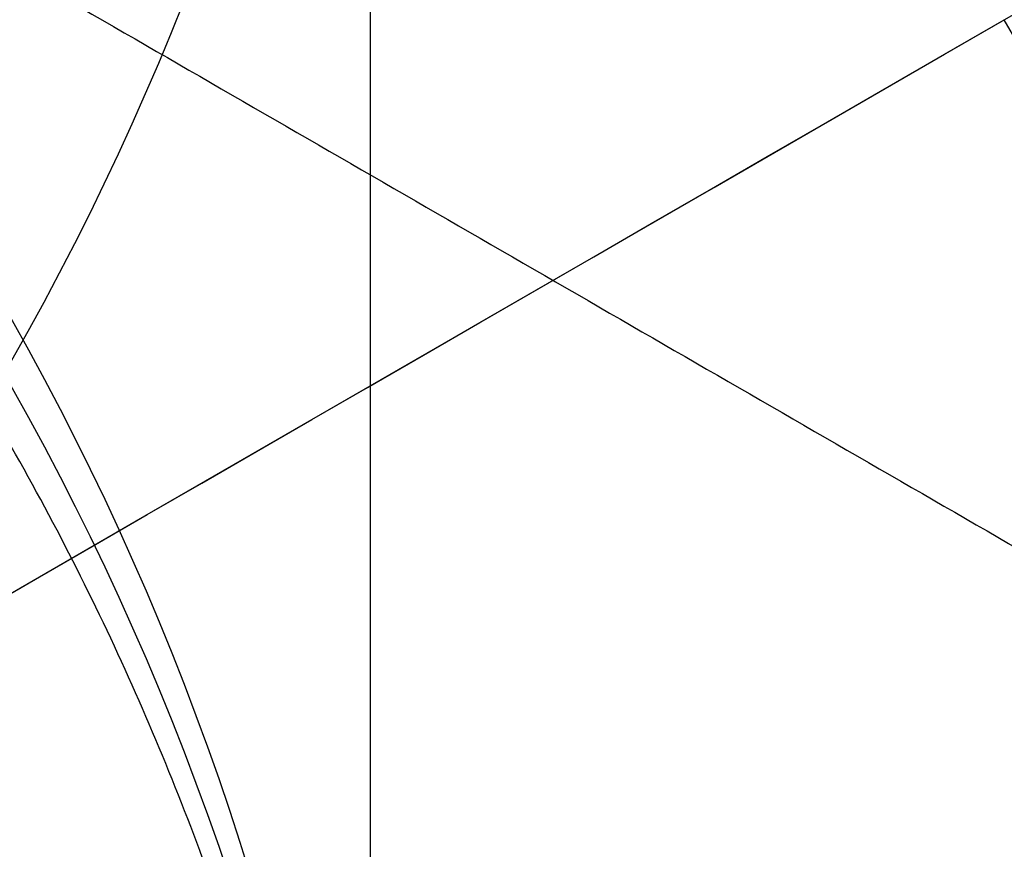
# Model space of a CAD drawing. Header units: millimetres. Extents: x -273 to 273, y -262 to 262.
# Tile 154 of 256: x 0.9615 to 1.0696, y 0.5265 to 0.6175. Entities that reach past the tile are written whole.
import ezdxf

# ---------------------------------------------------------------- set-up
doc = ezdxf.new("R2010")
doc.units = ezdxf.units.MM
doc.header["$MEASUREMENT"] = 0
doc.layers.add('Default', color=7, linetype='Continuous', true_color=0x000000)

# ---------------------------------------------------------------- blocks, each defined once
blk = doc.blocks.new('Block 01')
at = {"layer": 'Default', "color": 9, "true_color": 0xbfbfbf, "extrusion": (0.8660254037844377, 0.5000000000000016, -5.279685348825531e-16)}
blk.add_arc((-78.44800649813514, 794.3495265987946, 0.9999999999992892), 80.70000000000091, 206.9628232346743, 345.6440204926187, dxfattribs=at)
at = {"layer": 'Default', "color": 9, "true_color": 0xbfbfbf, "extrusion": (0.8660254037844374, 0.500000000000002, 0)}
blk.add_arc((-78.44800649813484, 794.3495265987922, 0.9999999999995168), 80.70000000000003, 327.7092750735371, 345.6440204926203, dxfattribs=at)
at = {"layer": 'Default', "color": 9, "true_color": 0xbfbfbf, "extrusion": (0.8660251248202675, 0.5000004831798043, 4.920157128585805e-08)}
blk.add_arc((-78.44795629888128, 794.3495472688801, 0.699953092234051), 81.00005451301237, 206.4972365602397, 343.5820834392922, dxfattribs=at)
at = {"layer": 'Default', "color": 9, "true_color": 0xbfbfbf, "extrusion": (0.8660254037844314, 0.5000000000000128, 0)}
blk.add_arc((-78.44800649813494, 794.3495265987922, -0.2865147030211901), 80.99999999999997, 204.7187670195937, 344.3612688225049, dxfattribs=at)
at = {"layer": 'Default', "color": 9, "true_color": 0xbfbfbf, "extrusion": (0.8660254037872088, 0.4999999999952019, 1.495327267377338e-12)}
blk.add_arc((-78.44800649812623, 794.3495265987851, -0.6999999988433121), 80.99999999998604, 205.9708691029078, 344.9246180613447, dxfattribs=at)
at = {"layer": 'Default', "color": 9, "true_color": 0xbfbfbf, "extrusion": (0.8660257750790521, 0.4999993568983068, -8.259251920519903e-08)}
blk.add_arc((-78.44796545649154, 794.3495442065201, -0.9999507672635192), 80.70004528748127, 206.5528344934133, 346.1401302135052, dxfattribs=at)
at = {"layer": 'Default', "color": 9, "true_color": 0xbfbfbf}
for points, knots in [([(0.9999999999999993, 0.9625595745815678, 779.189699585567), (0.9999999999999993, 1.280998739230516, 768.9222849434), (0.9999999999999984, 1.608226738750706, 758.6551502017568), (0.9999999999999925, 2.16290841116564, 741.7134129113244), (0.9999999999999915, 2.385163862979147, 735.0386403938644), (0.9999999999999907, 2.680020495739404, 726.3185048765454), (0.9999999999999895, 2.749496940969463, 724.2730361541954), (0.9999999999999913, 2.950221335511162, 718.3886082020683), (0.9999999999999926, 3.082223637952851, 714.5496747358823), (0.9999999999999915, 3.277304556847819, 708.9117359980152), (0.9999999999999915, 3.339734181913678, 707.1127082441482), (0.9999999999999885, 3.555340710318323, 700.9136911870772), (0.9999999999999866, 3.70928984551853, 696.5137288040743), (0.9999999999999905, 3.950457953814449, 689.6254209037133), (0.9999999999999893, 4.037597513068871, 687.1370725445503), (0.9999999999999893, 4.243346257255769, 681.2464907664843), (0.9999999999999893, 4.361796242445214, 677.8442516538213), (0.9999999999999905, 4.515059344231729, 673.3905213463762), (0.9999999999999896, 4.551104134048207, 672.3390726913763), (0.9999999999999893, 4.654748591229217, 669.3007794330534), (0.9999999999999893, 4.721901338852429, 667.3139195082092), (0.9999999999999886, 4.819302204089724, 664.3890582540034), (0.9999999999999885, 4.850315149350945, 663.4510824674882), (0.9999999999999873, 4.939106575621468, 660.7418510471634), (0.9999999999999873, 4.996199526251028, 658.9705727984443), (0.9999999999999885, 5.078196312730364, 656.3635239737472), (0.9999999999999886, 5.104171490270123, 655.5277872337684), (0.9999999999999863, 5.178117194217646, 653.1145003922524), (0.9999999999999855, 5.225159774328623, 651.5369216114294), (0.9999999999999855, 5.29177571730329, 649.2151569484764), (0.9999999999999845, 5.312728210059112, 648.4710108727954), (0.9999999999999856, 5.371892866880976, 646.3223061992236), (0.9999999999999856, 5.408934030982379, 644.9177149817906), (0.9999999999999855, 5.460257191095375, 642.8504632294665), (0.9999999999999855, 5.476222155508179, 642.1878448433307), (0.9999999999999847, 5.520726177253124, 640.2741157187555), (0.9999999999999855, 5.547853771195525, 639.0229716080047), (0.9999999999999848, 5.58403775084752, 637.1812211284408), (0.9999999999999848, 5.595070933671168, 636.5906540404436), (0.9999999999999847, 5.633113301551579, 634.4275768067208), (0.9999999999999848, 5.656253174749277, 632.854995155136), (0.9999999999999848, 5.683104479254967, 630.3453829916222), (0.9999999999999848, 5.690876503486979, 629.4083981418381), (0.9999999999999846, 5.704959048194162, 626.7757251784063), (0.9999999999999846, 5.705103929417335, 625.0799908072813), (0.9999999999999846, 5.686627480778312, 622.6148386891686), (0.9999999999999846, 5.678186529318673, 621.8453577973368), (0.9999999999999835, 5.64545024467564, 619.6685621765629), (0.9999999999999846, 5.613843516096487, 618.2613429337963), (0.9999999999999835, 5.547641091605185, 616.2076259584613), (0.9999999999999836, 5.523868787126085, 615.5607945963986), (0.9999999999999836, 5.446622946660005, 613.7124725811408), (0.9999999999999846, 5.385124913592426, 612.5113068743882), (0.9999999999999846, 5.275243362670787, 610.7489796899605), (0.9999999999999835, 5.237283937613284, 610.1871802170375), (0.9999999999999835, 5.118499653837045, 608.5617062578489), (0.9999999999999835, 5.029625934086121, 607.4986175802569), (0.9999999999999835, 4.881019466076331, 605.9291952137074), (0.9999999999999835, 4.83032082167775, 605.4220101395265), (0.9999999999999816, 4.673910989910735, 603.9353326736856), (0.9999999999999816, 4.560934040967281, 602.956608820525), (0.9999999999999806, 4.379236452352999, 601.5028346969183), (0.9999999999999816, 4.317553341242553, 601.0269018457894), (0.9999999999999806, 4.12857482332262, 599.6160337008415), (0.9999999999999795, 3.995433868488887, 598.6818870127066), (0.9999999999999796, 3.786684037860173, 597.287361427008), (0.9999999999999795, 3.716032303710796, 596.826235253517), (0.9999999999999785, 3.50066539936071, 595.4488499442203), (0.9999999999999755, 3.351765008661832, 594.5332490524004), (0.9999999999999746, 3.122282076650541, 593.1623081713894), (0.9999999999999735, 3.044892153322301, 592.7064300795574), (0.9999999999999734, 2.732205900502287, 590.8863798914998), (0.9999999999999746, 2.48970919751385, 589.5234549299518), (0.9999999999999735, 2.078471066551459, 587.25494673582), (0.9999999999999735, 1.91220008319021, 586.3489072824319), (0.9999999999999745, 1.410808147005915, 583.632654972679), (0.9999999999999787, 1.072868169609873, 581.822963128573), (0.9999999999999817, 0.5711502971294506, 579.1065381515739), (0.9999999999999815, 0.4046971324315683, 578.2002993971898), (0.9999999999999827, -0.09076097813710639, 575.4739079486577), (0.9999999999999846, -0.4145497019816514, 573.6527914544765), (0.9999999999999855, -0.8824460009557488, 570.9120456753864), (0.9999999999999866, -1.035911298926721, 569.9940308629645), (0.9999999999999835, -1.488219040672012, 567.219143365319), (0.9999999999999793, -1.775493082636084, 565.3603697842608), (0.9999999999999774, -2.18030329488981, 562.5551785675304), (0.9999999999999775, -2.311710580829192, 561.6107802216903), (0.9999999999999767, -2.6956154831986, 558.739862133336), (0.9999999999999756, -2.932182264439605, 556.8112103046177), (0.9999999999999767, -3.257130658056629, 553.8923683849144), (0.9999999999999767, -3.36147088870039, 552.9039599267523), (0.9999999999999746, -3.663546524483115, 549.8806416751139), (0.9999999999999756, -3.843391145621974, 547.8439591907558), (0.9999999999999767, -4.083989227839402, 544.7530731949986), (0.9999999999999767, -4.160288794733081, 543.7000679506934), (0.9999999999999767, -4.379039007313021, 540.4594946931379), (0.9999999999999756, -4.504346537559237, 538.2707934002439), (0.9999999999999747, -4.668144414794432, 534.9404097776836), (0.9999999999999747, -4.719466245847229, 533.7993364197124), (0.9999999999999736, -4.865625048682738, 530.2683522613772), (0.9999999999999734, -4.946798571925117, 527.8778965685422), (0.9999999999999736, -5.053184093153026, 524.2318923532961), (0.9999999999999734, -5.086627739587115, 522.9765634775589), (0.9999999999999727, -5.166318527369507, 519.7554249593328), (0.9999999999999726, -5.209125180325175, 517.7895314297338), (0.9999999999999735, -5.261845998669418, 515.1450833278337), (0.9999999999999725, -5.274934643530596, 514.4665890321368), (0.9999999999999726, -5.313790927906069, 512.3949672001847), (0.9999999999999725, -5.338397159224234, 511.0018180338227), (0.9999999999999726, -5.374120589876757, 508.8936473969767), (0.9999999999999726, -5.385971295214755, 508.1786381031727), (0.9999999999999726, -5.421515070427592, 505.9960504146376), (0.9999999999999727, -5.44455021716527, 504.5284613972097), (0.9999999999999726, -5.478716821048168, 502.3080902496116), (0.9999999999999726, -5.490179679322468, 501.5553131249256), (0.9999999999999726, -5.524920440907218, 499.2587152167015), (0.9999999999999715, -5.547960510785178, 497.7148908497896), (0.9999999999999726, -5.582803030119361, 495.3799789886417), (0.9999999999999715, -5.594605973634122, 494.5888914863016), (0.9999999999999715, -5.630680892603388, 492.1773672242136), (0.9999999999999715, -5.655055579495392, 490.5569319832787), (0.9999999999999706, -5.692442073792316, 488.1072702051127), (0.9999999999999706, -5.705190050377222, 487.2780396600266), (0.9999999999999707, -5.74436228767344, 484.7528019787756), (0.9999999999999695, -5.771155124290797, 483.0568005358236), (0.9999999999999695, -5.812589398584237, 480.4943105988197), (0.9999999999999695, -5.826764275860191, 479.6278145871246), (0.9999999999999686, -5.870422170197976, 476.9922073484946), (0.9999999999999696, -5.900470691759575, 475.2231054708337), (0.9999999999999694, -5.94709219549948, 472.5518411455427), (0.9999999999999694, -5.963052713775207, 471.6496680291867), (0.9999999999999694, -6.012209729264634, 468.9091680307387), (0.9999999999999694, -6.046105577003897, 467.0708536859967), (0.9999999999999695, -6.098688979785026, 464.2970022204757), (0.9999999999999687, -6.116670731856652, 463.3614517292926), (0.9999999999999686, -6.171965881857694, 460.5236705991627), (0.9999999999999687, -6.210054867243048, 458.6214550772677), (0.9999999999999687, -6.269009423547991, 455.7533387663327), (0.9999999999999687, -6.289124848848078, 454.7874225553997), (0.9999999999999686, -6.350823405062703, 451.8621084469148), (0.9999999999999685, -6.393205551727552, 449.9027274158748), (0.9999999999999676, -6.458574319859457, 446.9508051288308), (0.9999999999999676, -6.480812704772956, 445.9582472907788), (0.9999999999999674, -6.548807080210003, 442.9572863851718), (0.9999999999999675, -6.595336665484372, 440.9489008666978), (0.9999999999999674, -6.666795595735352, 437.9257695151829), (0.9999999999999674, -6.691023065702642, 436.9110070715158), (0.9999999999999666, -6.764833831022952, 433.8484250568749), (0.9999999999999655, -6.815119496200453, 431.8006224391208), (0.9999999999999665, -6.891976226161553, 428.7210187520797), (0.9999999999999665, -6.917935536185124, 427.689202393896), (0.9999999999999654, -7.023149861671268, 423.5381438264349), (0.9999999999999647, -7.103971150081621, 420.4189414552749), (0.9999999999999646, -7.241138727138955, 415.2075659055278), (0.9999999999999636, -7.296784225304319, 413.1153741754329), (0.9999999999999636, -7.437003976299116, 407.8807120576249), (0.9999999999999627, -7.522078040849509, 404.7382550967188), (0.9999999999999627, -7.635937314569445, 400.5500160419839), (0.9999999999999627, -7.664407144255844, 399.5042253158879), (0.9999999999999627, -7.749700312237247, 396.3732967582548), (0.9999999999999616, -7.806582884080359, 394.2881605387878), (0.9999999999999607, -7.891672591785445, 391.1648765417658), (0.9999999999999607, -7.919936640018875, 390.1267303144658), (0.9999999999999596, -8.004297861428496, 387.0239288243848), (0.9999999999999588, -8.060283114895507, 384.9592705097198), (0.9999999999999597, -8.14361918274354, 381.8691233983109), (0.9999999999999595, -8.171199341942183, 380.8436407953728), (0.9999999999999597, -8.253224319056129, 377.7832600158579), (0.9999999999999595, -8.307391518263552, 375.7483543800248), (0.9999999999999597, -8.387610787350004, 372.7048750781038), (0.9999999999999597, -8.414063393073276, 371.6963119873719), (0.9999999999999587, -8.492453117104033, 368.6903561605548), (0.9999999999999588, -8.54395021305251, 366.6929519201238), (0.9999999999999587, -8.619791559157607, 363.7073823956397), (0.9999999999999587, -8.644707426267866, 362.7192316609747), (0.9999999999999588, -8.718267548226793, 359.7774156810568), (0.9999999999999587, -8.766311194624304, 357.8237353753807), (0.9999999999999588, -8.836616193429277, 354.9050284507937), (0.9999999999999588, -8.859620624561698, 353.9400197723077), (0.9999999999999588, -8.927260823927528, 351.0697687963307), (0.9999999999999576, -8.971136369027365, 349.1645085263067), (0.9999999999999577, -9.034850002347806, 346.3193275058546), (0.9999999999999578, -9.055602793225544, 345.3794272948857), (0.9999999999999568, -9.116336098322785, 342.5858762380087), (0.9999999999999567, -9.155397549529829, 340.7322053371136), (0.9999999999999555, -9.21156898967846, 337.9649235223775), (0.9999999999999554, -9.229764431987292, 337.0513347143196), (0.9999999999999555, -9.282706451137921, 334.3373276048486), (0.9999999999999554, -9.31637641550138, 332.5368882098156), (0.9999999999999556, -9.364159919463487, 329.8495882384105), (0.9999999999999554, -9.379526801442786, 328.9627500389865), (0.9999999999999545, -9.423894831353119, 326.3288391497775), (0.9999999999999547, -9.451664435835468, 324.5817456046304), (0.9999999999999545, -9.490320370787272, 321.9742184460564), (0.9999999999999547, -9.502621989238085, 321.1138059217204), (0.9999999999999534, -9.53931983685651, 318.4428241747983), (0.9999999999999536, -9.562072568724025, 316.6322322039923), (0.9999999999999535, -9.59311716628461, 313.8735154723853), (0.9999999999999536, -9.60313404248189, 312.9254102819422), (0.9999999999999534, -9.630812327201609, 310.1118496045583), (0.9999999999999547, -9.646493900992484, 308.2463744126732), (0.9999999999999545, -9.665478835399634, 305.4627481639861), (0.9999999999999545, -9.671023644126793, 304.5446125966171), (0.9999999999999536, -9.689922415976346, 300.9248933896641), (0.9999999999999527, -9.697519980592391, 298.223278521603), (0.9999999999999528, -9.697964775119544, 293.7590302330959), (0.9999999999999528, -9.695019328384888, 291.9963982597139), (0.9999999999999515, -9.679547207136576, 287.6344381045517), (0.9999999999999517, -9.663126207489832, 285.0351232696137), (0.9999999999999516, -9.631127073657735, 281.5788330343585), (0.9999999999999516, -9.62236325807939, 280.7217952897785), (0.9999999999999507, -9.593669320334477, 278.1613667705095), (0.9999999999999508, -9.571257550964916, 276.4580037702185), (0.9999999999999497, -9.532633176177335, 273.9073598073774), (0.9999999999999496, -9.518965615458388, 273.0600403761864), (0.9999999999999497, -9.461142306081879, 269.6828585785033), (0.9999999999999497, -9.410324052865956, 267.1531103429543), (0.9999999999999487, -9.274660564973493, 261.2689274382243), (0.9999999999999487, -9.184113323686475, 257.9146251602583), (0.9999999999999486, -9.080691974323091, 254.5607204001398)], [-52.550842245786, -52.550842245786, -52.550842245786, -52.550842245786, -49.46913893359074, -49.46913893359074, -47.4655976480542, -47.4655976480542, -46.85160315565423, -46.85160315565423, -45.69924249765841, -45.69924249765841, -45.15920929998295, -45.15920929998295, -43.83841285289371, -43.83841285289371, -43.09145074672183, -43.09145074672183, -42.07016064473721, -42.07016064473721, -41.75454075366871, -41.75454075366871, -41.15814246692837, -41.15814246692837, -40.87659596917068, -40.87659596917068, -40.34493663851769, -40.34493663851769, -40.0940945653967, -40.0940945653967, -39.62061078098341, -39.62061078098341, -39.39727851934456, -39.39727851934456, -38.97575503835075, -38.97575503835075, -38.7769118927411, -38.7769118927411, -38.40148105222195, -38.40148105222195, -38.22428011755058, -38.22428011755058, -37.75245740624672, -37.75245740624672, -37.47135337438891, -37.47135337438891, -36.96264374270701, -36.96264374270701, -36.73178726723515, -36.73178726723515, -36.30953076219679, -36.30953076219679, -36.11535254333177, -36.11535254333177, -35.75454985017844, -35.75454985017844, -35.58562806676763, -35.58562806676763, -35.26560732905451, -35.26560732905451, -35.11269552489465, -35.11269552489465, -34.81714271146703, -34.81714271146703, -34.67317006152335, -34.67317006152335, -34.3901024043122, -34.3901024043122, -34.25015097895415, -34.25015097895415, -33.97186621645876, -33.97186621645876, -33.83314642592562, -33.83314642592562, -33.41785203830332, -33.41785203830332, -33.14150159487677, -33.14150159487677, -32.58920977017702, -32.58920977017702, -32.31279060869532, -32.31279060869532, -31.75789578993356, -31.75789578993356, -31.47867158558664, -31.47867158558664, -30.91444265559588, -30.91444265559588, -30.62839736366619, -30.62839736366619, -30.04550089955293, -30.04550089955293, -29.74733536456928, -29.74733536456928, -29.13398988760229, -29.13398988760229, -28.81726423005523, -28.81726423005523, -28.15960618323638, -28.15960618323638, -27.81694073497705, -27.81694073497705, -27.09940437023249, -27.09940437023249, -26.72267315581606, -26.72267315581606, -26.1327670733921, -26.1327670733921, -25.92918096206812, -25.92918096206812, -25.51117119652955, -25.51117119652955, -25.29663895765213, -25.29663895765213, -24.85630806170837, -24.85630806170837, -24.63044874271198, -24.63044874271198, -24.16724985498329, -24.16724985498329, -23.9298971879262, -23.9298971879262, -23.44371162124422, -23.44371162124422, -23.1949130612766, -23.1949130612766, -22.68604916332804, -22.68604916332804, -22.42606558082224, -22.42606558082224, -21.89525851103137, -21.89525851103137, -21.62456422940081, -21.62456422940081, -21.07297624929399, -21.07297624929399, -20.7922592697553, -20.7922592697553, -20.22148029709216, -20.22148029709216, -19.93164261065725, -19.93164261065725, -19.3436908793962, -19.3436908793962, -19.04584880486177, -19.04584880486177, -18.44317153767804, -18.44317153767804, -18.13865605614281, -18.13865605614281, -17.52413012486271, -17.52413012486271, -17.21448726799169, -17.21448726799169, -16.2784125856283, -16.2784125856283, -15.6505331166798, -15.6505331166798, -14.70745062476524, -14.70745062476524, -14.39359716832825, -14.39359716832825, -13.76782357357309, -13.76782357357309, -13.45626429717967, -13.45626429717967, -12.83663912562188, -12.83663912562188, -12.52888309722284, -12.52888309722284, -11.91819516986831, -11.91819516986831, -11.61552218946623, -11.61552218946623, -11.01610182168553, -11.01610182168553, -10.71956238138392, -10.71956238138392, -10.13328115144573, -10.13328115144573, -9.843696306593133, -9.843696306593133, -9.27196677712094, -9.27196677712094, -8.989928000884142, -8.989928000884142, -8.433703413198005, -8.433703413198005, -8.159572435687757, -8.159572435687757, -7.619346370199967, -7.619346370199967, -7.353254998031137, -7.353254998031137, -6.829060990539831, -6.829060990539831, -6.570910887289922, -6.570910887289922, -6.027690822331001, -6.027690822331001, -5.743243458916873, -5.743243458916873, -5.18358175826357, -5.18358175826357, -4.908136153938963, -4.908136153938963, -4.097651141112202, -4.097651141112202, -3.568861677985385, -3.568861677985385, -2.789054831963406, -2.789054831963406, -2.531930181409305, -2.531930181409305, -2.020878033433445, -2.020878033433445, -1.766649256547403, -1.766649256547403, -1.007574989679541, -1.007574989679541, -0.000925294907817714, -0.000925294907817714, -0.000925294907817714, -0.000925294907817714]), ([(0.9999999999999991, -0.2052013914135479, 771.7291281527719), (0.9999999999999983, 0.03975907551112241, 763.9344681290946), (0.9999999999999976, 0.2898410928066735, 756.1399690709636), (0.9999999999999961, 0.7635466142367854, 741.6708128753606), (0.9999999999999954, 0.9858062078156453, 734.9961111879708), (0.9999999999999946, 1.280655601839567, 726.2760610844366), (0.9999999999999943, 1.350131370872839, 724.2306072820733), (0.9999999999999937, 1.550852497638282, 718.3462274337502), (0.9999999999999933, 1.682852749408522, 714.5073271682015), (0.9999999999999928, 1.877930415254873, 708.8694455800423), (0.9999999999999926, 1.940358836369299, 707.070441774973), (0.9999999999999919, 2.1559601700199, 700.871538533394), (0.9999999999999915, 2.309905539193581, 696.4716660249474), (0.9999999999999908, 2.551066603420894, 689.5835586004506), (0.9999999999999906, 2.638202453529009, 687.0953208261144), (0.9999999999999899, 2.843937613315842, 681.2051568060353), (0.9999999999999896, 2.962378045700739, 677.8032248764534), (0.9999999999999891, 3.115628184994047, 673.3499515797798), (0.999999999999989, 3.151668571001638, 672.2986527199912), (0.9999999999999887, 3.255297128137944, 669.2608965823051), (0.9999999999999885, 3.32243878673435, 667.2744239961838), (0.9999999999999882, 3.419822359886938, 664.3501933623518), (0.9999999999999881, 3.450828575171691, 663.4124608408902), (0.9999999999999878, 3.539596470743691, 660.704074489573), (0.9999999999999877, 3.596673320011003, 658.9333980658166), (0.9999999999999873, 3.678645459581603, 656.3273161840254), (0.9999999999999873, 3.704611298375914, 655.4919445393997), (0.999999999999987, 3.778525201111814, 653.0798993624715), (0.9999999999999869, 3.825546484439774, 651.503197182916), (0.9999999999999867, 3.892130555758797, 649.1828278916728), (0.9999999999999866, 3.913071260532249, 648.4392005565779), (0.9999999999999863, 3.972196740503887, 646.2922325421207), (0.9999999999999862, 4.009212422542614, 644.8888592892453), (0.999999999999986, 4.060498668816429, 642.8235324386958), (0.9999999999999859, 4.076450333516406, 642.161620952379), (0.9999999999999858, 4.120911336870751, 640.2502285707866), (0.9999999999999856, 4.14801225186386, 639.0007143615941), (0.9999999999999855, 4.184159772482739, 637.1615244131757), (0.9999999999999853, 4.19518031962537, 636.57188790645), (0.9999999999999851, 4.233168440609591, 634.4129167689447), (0.999999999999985, 4.256278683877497, 632.8435107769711), (0.9999999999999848, 4.283098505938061, 630.3395495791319), (0.9999999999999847, 4.290862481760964, 629.4050399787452), (0.9999999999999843, 4.3049359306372, 626.7807965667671), (0.9999999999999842, 4.305114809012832, 625.0910165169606), (0.999999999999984, 4.286757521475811, 622.6353096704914), (0.9999999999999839, 4.278371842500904, 621.8693201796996), (0.9999999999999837, 4.245857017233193, 619.7039926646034), (0.9999999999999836, 4.21447517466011, 618.3047490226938), (0.9999999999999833, 4.148732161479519, 616.2634379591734), (0.9999999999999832, 4.12514340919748, 615.6210389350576), (0.9999999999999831, 4.048541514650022, 613.7866823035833), (0.999999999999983, 3.987582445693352, 612.5950460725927), (0.9999999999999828, 3.878670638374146, 610.8472161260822), (0.9999999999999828, 3.841069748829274, 610.2903893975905), (0.9999999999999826, 3.723445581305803, 608.6798807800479), (0.9999999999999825, 3.635454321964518, 607.6267784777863), (0.9999999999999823, 3.488318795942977, 606.0721949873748), (0.9999999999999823, 3.438128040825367, 605.569870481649), (0.9999999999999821, 3.283251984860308, 604.0971539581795), (0.999999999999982, 3.171363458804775, 603.1275236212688), (0.9999999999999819, 2.991376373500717, 601.6869588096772), (0.9999999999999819, 2.930246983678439, 601.2151505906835), (0.9999999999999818, 2.742844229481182, 599.8156275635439), (0.9999999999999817, 2.610761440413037, 598.8886963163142), (0.9999999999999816, 2.403598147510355, 597.5044463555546), (0.9999999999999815, 2.333431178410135, 597.0463870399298), (0.9999999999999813, 2.119379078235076, 595.6771341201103), (0.9999999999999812, 1.971324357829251, 594.7665961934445), (0.9999999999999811, 1.743064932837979, 593.402754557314), (0.9999999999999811, 1.666031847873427, 592.9489163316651), (0.999999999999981, 1.354493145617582, 591.1353137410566), (0.9999999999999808, 1.112800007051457, 589.7767941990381), (0.9999999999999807, 0.7026845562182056, 587.5143018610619), (0.9999999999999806, 0.5367179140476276, 586.6098754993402), (0.9999999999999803, 0.035694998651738, 583.8955381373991), (0.9999999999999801, -0.3021880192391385, 582.0861495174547), (0.9999999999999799, -0.8040808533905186, 579.3688656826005), (0.9999999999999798, -0.9707572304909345, 578.4614631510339), (0.9999999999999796, -1.467305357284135, 575.7292890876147), (0.9999999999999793, -1.791945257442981, 573.9035507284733), (0.9999999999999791, -2.261264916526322, 571.1548994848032), (0.999999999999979, -2.415306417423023, 570.2336020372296), (0.9999999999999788, -2.869558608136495, 567.4473514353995), (0.9999999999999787, -3.158147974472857, 565.5804883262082), (0.9999999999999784, -3.564914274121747, 562.762602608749), (0.9999999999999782, -3.697004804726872, 561.8136061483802), (0.999999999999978, -4.082972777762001, 558.9282844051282), (0.9999999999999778, -4.320842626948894, 556.9898160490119), (0.9999999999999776, -4.647599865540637, 554.0561529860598), (0.9999999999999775, -4.752521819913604, 553.0627493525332), (0.9999999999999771, -5.056228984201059, 550.0247599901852), (0.999999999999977, -5.237049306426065, 547.9783932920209), (0.9999999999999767, -5.478921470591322, 544.8733274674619), (0.9999999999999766, -5.555603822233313, 543.8158340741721), (0.9999999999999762, -5.775360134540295, 540.5628881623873), (0.999999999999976, -5.90123965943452, 538.3662981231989), (0.9999999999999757, -6.065739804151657, 535.024765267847), (0.9999999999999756, -6.117259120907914, 533.8804352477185), (0.9999999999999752, -6.263903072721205, 530.3412794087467), (0.999999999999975, -6.345337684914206, 527.9459071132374), (0.9999999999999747, -6.452022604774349, 524.2933648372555), (0.9999999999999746, -6.48554370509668, 523.036415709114), (0.9999999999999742, -6.565390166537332, 519.8121244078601), (0.999999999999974, -6.608270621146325, 517.8446980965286), (0.9999999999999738, -6.661070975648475, 515.1984166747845), (0.9999999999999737, -6.674175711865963, 514.5196220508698), (0.9999999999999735, -6.713072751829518, 512.4473730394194), (0.9999999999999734, -6.737701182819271, 511.0538969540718), (0.9999999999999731, -6.773451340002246, 508.9453584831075), (0.9999999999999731, -6.785308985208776, 508.2303083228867), (0.9999999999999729, -6.820868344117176, 506.0478120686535), (0.9999999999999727, -6.843910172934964, 504.5803553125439), (0.9999999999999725, -6.878081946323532, 502.3602769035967), (0.9999999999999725, -6.889545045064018, 501.6076602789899), (0.9999999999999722, -6.924282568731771, 499.3117057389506), (0.999999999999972, -6.947317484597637, 497.7683642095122), (0.9999999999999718, -6.98214837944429, 495.4342466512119), (0.9999999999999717, -6.993946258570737, 494.6434706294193), (0.9999999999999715, -7.030002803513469, 492.2329982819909), (0.9999999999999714, -7.054362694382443, 490.6133034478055), (0.9999999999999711, -7.091723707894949, 488.1648017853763), (0.999999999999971, -7.104462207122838, 487.3359909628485), (0.9999999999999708, -7.143603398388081, 484.8120925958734), (0.9999999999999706, -7.170373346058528, 483.1170107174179), (0.9999999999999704, -7.211770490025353, 480.5559323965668), (0.9999999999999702, -7.225932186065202, 479.689928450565), (0.99999999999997, -7.269548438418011, 477.05584621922), (0.9999999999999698, -7.299567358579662, 475.2877772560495), (0.9999999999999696, -7.346142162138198, 472.6180800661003), (0.9999999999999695, -7.362086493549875, 471.7164411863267), (0.9999999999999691, -7.411193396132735, 468.9775661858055), (0.999999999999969, -7.445054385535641, 467.1403425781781), (0.9999999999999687, -7.497583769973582, 464.3681326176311), (0.9999999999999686, -7.515547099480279, 463.4331329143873), (0.9999999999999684, -7.570786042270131, 460.5970035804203), (0.9999999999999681, -7.608836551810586, 458.6958890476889), (0.9999999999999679, -7.667732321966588, 455.8294188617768), (0.9999999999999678, -7.687827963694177, 454.8640478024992), (0.9999999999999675, -7.749466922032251, 451.9403483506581), (0.9999999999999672, -7.791808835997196, 449.9820368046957), (0.999999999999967, -7.8571169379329, 447.0317037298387), (0.9999999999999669, -7.879335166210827, 446.039665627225), (0.9999999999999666, -7.947269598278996, 443.040224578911), (0.9999999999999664, -7.993759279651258, 441.0328391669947), (0.9999999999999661, -8.065158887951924, 438.0111839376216), (0.999999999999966, -8.089366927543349, 436.996897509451), (0.9999999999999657, -8.16312078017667, 433.935686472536), (0.9999999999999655, -8.213369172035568, 431.8887788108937), (0.9999999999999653, -8.29017147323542, 428.8104846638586), (0.9999999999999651, -8.316113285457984, 427.779082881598), (0.9999999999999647, -8.421262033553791, 423.6295282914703), (0.9999999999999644, -8.502036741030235, 420.5114153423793), (0.9999999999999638, -8.639134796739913, 415.301706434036), (0.9999999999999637, -8.694756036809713, 413.2100918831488), (0.9999999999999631, -8.834924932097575, 407.9766352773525), (0.9999999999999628, -8.919974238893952, 404.8348066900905), (0.9999999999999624, -9.033806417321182, 400.6473439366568), (0.9999999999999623, -9.062271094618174, 399.6017010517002), (0.999999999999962, -9.147552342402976, 396.4711265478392), (0.9999999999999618, -9.204429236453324, 394.3861965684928), (0.9999999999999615, -9.289513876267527, 391.2631780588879), (0.9999999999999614, -9.31777740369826, 390.2250910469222), (0.999999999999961, -9.402140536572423, 387.1223808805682), (0.9999999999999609, -9.458129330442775, 385.0577547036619), (0.9999999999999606, -9.541474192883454, 381.9676132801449), (0.9999999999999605, -9.569058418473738, 380.9421041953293), (0.9999999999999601, -9.651098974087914, 377.8815598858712), (0.9999999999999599, -9.705278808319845, 375.8465172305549), (0.9999999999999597, -9.785520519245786, 372.8027908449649), (0.9999999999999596, -9.811981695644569, 371.7941176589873), (0.9999999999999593, -9.890400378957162, 368.7877490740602), (0.999999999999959, -9.941918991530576, 366.7900421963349), (0.9999999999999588, -10.0177960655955, 363.8039778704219), (0.9999999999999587, -10.04272487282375, 362.8156349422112), (0.9999999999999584, -10.11632688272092, 359.8731611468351), (0.9999999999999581, -10.16440059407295, 357.9190152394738), (0.9999999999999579, -10.23475404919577, 354.9995696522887), (0.9999999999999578, -10.25777558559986, 354.034287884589), (0.9999999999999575, -10.32546992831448, 351.163137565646), (0.9999999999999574, -10.36938359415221, 349.2572510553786), (0.999999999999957, -10.433157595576, 346.4110910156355), (0.9999999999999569, -10.45393136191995, 345.4708380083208), (0.9999999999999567, -10.51473010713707, 342.6761499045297), (0.9999999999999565, -10.55383703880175, 340.8216947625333), (0.9999999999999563, -10.61007961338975, 338.0531977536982), (0.9999999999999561, -10.62829949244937, 337.1391779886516), (0.9999999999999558, -10.68131693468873, 334.4238014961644), (0.9999999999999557, -10.71503879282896, 332.6224236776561), (0.9999999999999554, -10.762902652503, 329.9336785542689), (0.9999999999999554, -10.7782968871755, 329.0463336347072), (0.999999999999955, -10.8227485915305, 326.410829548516), (0.9999999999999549, -10.85057526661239, 324.6626495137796), (0.9999999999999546, -10.88931877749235, 322.0534572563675), (0.9999999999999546, -10.90164996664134, 321.1924661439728), (0.9999999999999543, -10.93844127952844, 318.5196234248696), (0.9999999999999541, -10.96125860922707, 316.7077490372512), (0.9999999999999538, -10.99240361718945, 313.9470411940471), (0.9999999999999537, -11.00245550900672, 312.9982273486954), (0.9999999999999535, -11.03023938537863, 310.1824642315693), (0.9999999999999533, -11.04599193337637, 308.3154951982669), (0.9999999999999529, -11.0650839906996, 305.5295941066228), (0.9999999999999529, -11.07066441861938, 304.6106776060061), (0.9999999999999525, -11.08970462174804, 300.9877286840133), (0.9999999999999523, -11.09740779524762, 298.2836648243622), (0.9999999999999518, -11.09802542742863, 293.8152786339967), (0.9999999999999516, -11.09514746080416, 292.0509579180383), (0.9999999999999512, -11.07983907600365, 287.6847548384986), (0.9999999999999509, -11.06351255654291, 285.0828856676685), (0.9999999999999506, -11.03163321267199, 281.6231920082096), (0.9999999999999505, -11.02289856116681, 280.7653054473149), (0.9999999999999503, -10.99429016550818, 278.2023441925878), (0.99999999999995, -10.97193319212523, 276.4972971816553), (0.9999999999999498, -10.9333871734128, 273.9441370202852), (0.9999999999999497, -10.91974508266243, 273.0959854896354), (0.9999999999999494, -10.86202136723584, 269.7155293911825), (0.9999999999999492, -10.81127225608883, 267.1833387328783), (0.9999999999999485, -10.67568597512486, 261.2905291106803), (0.9999999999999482, -10.58511832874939, 257.9300429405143), (0.9999999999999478, -10.48135596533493, 254.5607203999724)], [0.742078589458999, 0.742078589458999, 0.742078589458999, 0.742078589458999, 3.081672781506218, 3.081672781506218, 5.085228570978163, 5.085228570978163, 5.699229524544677, 5.699229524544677, 6.851600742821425, 6.851600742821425, 7.391636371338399, 7.391636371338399, 8.712429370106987, 8.712429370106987, 9.459371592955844, 9.459371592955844, 10.48058769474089, 10.48058769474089, 10.79616825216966, 10.79616825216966, 11.39246091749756, 11.39246091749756, 11.6739394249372, 11.6739394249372, 12.20542761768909, 12.20542761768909, 12.45616459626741, 12.45616459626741, 12.92939376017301, 12.92939376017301, 13.15257433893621, 13.15257433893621, 13.57373986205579, 13.57373986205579, 13.77237444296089, 13.77237444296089, 14.14732293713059, 14.14732293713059, 14.32424782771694, 14.32424782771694, 14.79512620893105, 14.79512620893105, 15.07549266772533, 15.07549266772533, 15.5824250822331, 15.5824250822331, 15.81223812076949, 15.81223812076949, 16.2321086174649, 16.2321086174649, 16.42495946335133, 16.42495946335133, 16.78290532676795, 16.78290532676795, 16.95033443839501, 16.95033443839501, 17.2673534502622, 17.2673534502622, 17.41880188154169, 17.41880188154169, 17.71161253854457, 17.71161253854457, 17.85433926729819, 17.85433926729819, 18.13522422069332, 18.13522422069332, 18.27424665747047, 18.27424665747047, 18.55099645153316, 18.55099645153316, 18.68909745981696, 18.68909745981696, 19.10305581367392, 19.10305581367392, 19.37891870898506, 19.37891870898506, 19.93112780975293, 19.93112780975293, 20.20790738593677, 20.20790738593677, 20.76422196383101, 20.76422196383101, 21.04445097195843, 21.04445097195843, 21.61114858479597, 21.61114858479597, 21.89859350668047, 21.89859350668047, 22.48447090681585, 22.48447090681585, 22.78415035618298, 22.78415035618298, 23.40042640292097, 23.40042640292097, 23.71850893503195, 23.71850893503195, 24.37855119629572, 24.37855119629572, 24.72220143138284, 24.72220143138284, 25.44122734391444, 25.44122734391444, 25.81845179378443, 25.81845179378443, 26.40882859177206, 26.40882859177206, 26.61250850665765, 26.61250850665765, 27.03062390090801, 27.03062390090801, 27.24517225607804, 27.24517225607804, 27.6854713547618, 27.6854713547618, 27.91128655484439, 27.91128655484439, 28.37434883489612, 28.37434883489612, 28.61161227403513, 28.61161227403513, 29.09758433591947, 29.09758433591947, 29.34626138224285, 29.34626138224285, 29.85485839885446, 29.85485839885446, 30.11469894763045, 30.11469894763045, 30.64520548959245, 30.64520548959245, 30.91574426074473, 30.91574426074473, 31.46701470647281, 31.46701470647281, 31.74757137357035, 31.74757137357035, 32.31803005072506, 32.31803005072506, 32.60770926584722, 32.60770926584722, 33.19535043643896, 33.19535043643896, 33.49304179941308, 33.49304179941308, 34.09542957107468, 34.09542957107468, 34.39980757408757, 34.39980757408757, 35.01407576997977, 35.01407576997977, 35.32359967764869, 35.32359967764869, 36.2593639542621, 36.2593639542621, 36.88708132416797, 36.88708132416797, 37.82999197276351, 37.82999197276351, 38.14380664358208, 38.14380664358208, 38.76952949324, 38.76952949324, 39.08107655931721, 39.08107655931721, 39.70070316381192, 39.70070316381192, 40.00847265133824, 40.00847265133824, 40.61921265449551, 40.61921265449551, 40.92192411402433, 40.92192411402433, 41.52144609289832, 41.52144609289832, 41.81804855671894, 41.81804855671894, 42.40448009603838, 42.40448009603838, 42.69415212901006, 42.69415212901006, 43.26607993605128, 43.26607993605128, 43.54822969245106, 43.54822969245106, 44.10469970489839, 44.10469970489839, 44.37896497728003, 44.37896497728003, 44.9194824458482, 44.9194824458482, 45.18573069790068, 45.18573069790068, 45.71026023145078, 45.71026023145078, 45.96858862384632, 45.96858862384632, 46.5122033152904, 46.5122033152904, 46.7968684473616, 46.7968684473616, 47.3569884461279, 47.3569884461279, 47.63267330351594, 47.63267330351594, 48.44390755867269, 48.44390755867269, 48.9732130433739, 48.9732130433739, 49.75379990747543, 49.75379990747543, 50.01118368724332, 50.01118368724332, 50.52274989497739, 50.52274989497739, 50.77723268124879, 50.77723268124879, 51.53705264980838, 51.53705264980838, 52.5455749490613, 52.5455749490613, 52.5455749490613, 52.5455749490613])]:
    blk.add_open_spline(points, degree=3, knots=knots, dxfattribs=at)
blk.add_rational_spline([(0.9999999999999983, -0.4219262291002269, 778.6679999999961), (1.000000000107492, -0.7220661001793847, 778.6679999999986), (0.7000046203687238, -0.7220707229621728, 778.6680000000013), (0.7000023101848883, -0.7220707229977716, 778.6680000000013), (0.6999999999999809, -0.7220707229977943, 778.668000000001)], [0.9999936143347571, 0.7071099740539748, 1, 0.9999968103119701, 0.9999936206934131], degree=2, knots=[0.4713575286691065, 0.4713575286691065, 0.4713575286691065, 0.9427047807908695, 0.9427047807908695, 0.9427099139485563, 0.9427099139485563, 0.9427099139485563], dxfattribs=at)
for points, degree in [([(0.699999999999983, -0.7292037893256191, 778.8978461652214), (0.7785398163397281, -0.7292037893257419, 778.8978461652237), (0.9348740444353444, -0.66410916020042, 778.8998659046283), (1.000000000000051, -0.5078501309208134, 778.904714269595), (0.9999999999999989, -0.4293480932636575, 778.9071500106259)], 3), ([(0.6999999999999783, -0.4300946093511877, 571.7790342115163), (0.7785398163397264, -0.430094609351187, 571.7790342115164), (0.9347173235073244, -0.4944462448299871, 571.7900203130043), (1.000000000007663, -0.6483964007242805, 571.8163026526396), (0.9999999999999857, -0.7258161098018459, 571.8295197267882)], 3), ([(0.7000000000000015, -0.7366226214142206, 779.1370002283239), (0.7785398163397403, -0.7366226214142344, 779.1370002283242), (0.9348740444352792, -0.671527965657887, 779.1390191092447), (0.9999999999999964, -0.5152688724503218, 779.1438654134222), (1, -0.4367668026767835, 779.1463001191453)], 3), ([(-0.09619690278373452, -1.233382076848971, 778.668000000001), (0.5100208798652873, -0.8833820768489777, 778.668000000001), (1.116238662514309, -0.5333820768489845, 778.668000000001)], 2)]:
    blk.add_open_spline(points, degree=degree, dxfattribs=at)

msp = doc.modelspace()

# ---------------------------------------------------------------- linework, layer by layer
at = {"layer": 'Default', "color": 9, "true_color": 0xbfbfbf}
for centre, radius in [((2.48689957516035e-13, 4.67546815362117e-14, -579.6680000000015), 16), ((1.76744971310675e-13, 1.17676755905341e-15, -67.067876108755), 3.5), ((1.502247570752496e-14, 1.572370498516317e-15, -65.41749310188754), 3.5), ((1.766383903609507e-13, 3.113232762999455e-15, -62.66787610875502), 3), ((1.76717114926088e-13, 1.682889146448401e-15, -65.91787610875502), 2.625), ((2.48689957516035e-13, 4.217312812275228e-14, -582.5224783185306), 2.552031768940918), ((2.581645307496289e-14, 3.38909400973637e-15, -61.26787610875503), 2.4585), ((2.486899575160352e-13, 4.553261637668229e-14, -580.4293920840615), 2), ((2.77542757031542e-13, 3.047517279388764e-14, -558.4680000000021), 1.85), ((1.767849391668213e-13, 4.505931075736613e-16, -68.71787610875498), 1.25), ((1.768200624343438e-13, -1.875601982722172e-16, -70.16787610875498), 1.05), ((2.761611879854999e-13, 3.545958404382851e-14, -555.668000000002), 0.9999999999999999)]:
    msp.add_circle(centre, radius, dxfattribs=at)
for centre, radius, start, end in [((-1.395194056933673e-13, 8.22590239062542e-15), 100.8499999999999, 0.002522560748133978, 180), ((-1.324139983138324e-13, 1.730501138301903e-14, -43.99999999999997), 100.8499999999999, 0.002522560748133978, 180), ((-3.8628076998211e-14, 1.277357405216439e-14, -22), 100.85, 0.002522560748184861, 270), ((3.505158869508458e-14, 1.727075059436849e-14, -44), 100.0500000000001, 0.002522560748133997, 180.0000000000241), ((3.320097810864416e-14, 8.206820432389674e-15), 100.0500000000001, 0.002522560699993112, 180), ((-3.8628076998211e-14, 1.277357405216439e-14, -22), 100.05, 0.00252256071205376, 270), ((2.486899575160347e-13, 4.820173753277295e-14, -579.1680000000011), 15.99999999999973, 269.9999999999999, 89.99999999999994), ((2.48689957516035e-13, 4.464902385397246e-14, -580.168000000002), 16, 270, 89.99999999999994), ((2.486899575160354e-13, 7.48470901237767e-14, -578.6680000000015), 15.49999999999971, 269.9999999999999, 89.9999999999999), ((2.486899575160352e-13, 9.565976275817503e-15, -603.1680000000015), 7.499999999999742, 269.9999999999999, 89.99999999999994), ((2.486899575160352e-13, 4.598129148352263e-14, -580.1680000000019), 7.500000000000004, 270, 89.99999999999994), ((2.48689957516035e-13, 7.789619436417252e-15, -603.668000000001), 6.999999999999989, 269.9999999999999, 89.9999999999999), ((2.48689957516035e-13, 7.345530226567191e-15, -603.6680000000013), 4.458500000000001, 270, 89.99999999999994), ((2.486344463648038e-13, 1.275439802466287e-14, -583.6680000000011), 4.45849999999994, 277.9224263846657, 89.9999999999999), ((2.448644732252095e-14, 7.79312288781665e-15, -62.8678761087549), 4.449999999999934, 59.47667614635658, 239.4766761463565), ((2.185933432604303e-14, -9.758911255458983e-15, -59.66787610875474), 4.450000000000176, 59.47667614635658, 239.4766761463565), ((2.410389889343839e-14, 7.796626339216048e-15, -62.8678761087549), 4.449999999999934, 239.4766761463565, 59.47667614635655), ((2.080400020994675e-14, -9.18803421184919e-15, -59.66787610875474), 4.450000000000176, 239.4766761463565, 59.47667614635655), ((1.76525766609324e-13, 1.571503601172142e-15, -66.16787610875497), 3.5, 0.1740811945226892, 180.1740811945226), ((1.753766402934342e-13, 8.090921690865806e-16, -67.96787610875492), 3.499999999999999, 2.220794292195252, 178.1273680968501), ((3.33066907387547e-15, 2.23850431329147e-15, -66.16787610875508), 3.500000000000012, 0, 89.9999999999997), ((1.376676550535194e-14, 2.016459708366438e-15, -64.66711009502), 3.500000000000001, 0, 89.9999999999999), ((1.789678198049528e-13, 4.439868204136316e-15, -59.66787610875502), 3.000000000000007, 0.1740811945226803, 180.1740811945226), ((1.765272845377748e-13, 1.573240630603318e-15, -65.66787610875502), 3, 0.1740811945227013, 180.1740811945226), ((2.142905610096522e-14, 2.873867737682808e-15, -62.86787610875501), 2.999765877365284, 329.4766761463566, 149.4766761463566), ((2.997251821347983e-14, 4.076401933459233e-15, -59.66787610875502), 2.999765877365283, 329.4766761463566, 149.4766761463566), ((1.765241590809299e-13, 2.016457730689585e-15, -65.66787610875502), 2.625, 0.1740811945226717, 180.1740811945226), ((1.765255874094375e-13, 2.015592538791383e-15, -66.16787610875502), 2.625, 0.1740811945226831, 180.1740811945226), ((1.771915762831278e-13, 4.656708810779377e-15, -59.16787610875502), 2.500000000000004, 0.1740811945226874, 180.1740811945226), ((2.197891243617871e-14, 2.744134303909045e-15, -62.55537610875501), 2.458500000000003, 329.4766761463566, 149.4766761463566), ((2.974346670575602e-14, 3.422327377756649e-15, -59.98037610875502), 2.458500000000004, 329.4766761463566, 149.4766761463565), ((2.48689957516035e-13, 4.265062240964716e-14, -582.190784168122), 2.000000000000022, 269.9999999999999, 89.99999999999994), ((2.486899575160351e-13, 4.775764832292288e-14, -578.668000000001), 2, 270, 89.99999999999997), ((2.779998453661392e-13, 3.330913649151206e-14, -556.168000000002), 1.85, 280.2817592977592, 90.00000000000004), ((2.791100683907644e-13, 2.676055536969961e-14, -560.768000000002), 1.850000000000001, 280.2817592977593, 90.00000000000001), ((2.097795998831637e-14, 2.441837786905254e-15, -62.86787610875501), 2.999765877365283, 149.4766761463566, 329.4766761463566), ((2.978805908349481e-14, 4.140150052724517e-15, -59.66787610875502), 2.999765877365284, 149.4766761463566, 329.4766761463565), ((0.0009480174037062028, 0.0009537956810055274, -69.96787610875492), 1.250951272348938, 270.0435534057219, 180.2176346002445), ((1.785913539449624e-13, 7.674588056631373e-16, -67.96787610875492), 1.25, 5.913251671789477, 174.4349107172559), ((1.767478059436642e-13, 1.277799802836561e-16, -70.16787610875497), 1.05, 0.174081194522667, 180.1740811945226), ((2.757793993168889e-13, 3.547390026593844e-14, -556.168000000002), 1, 3.2461146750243e-14, 180), ((2.76445533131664e-13, 3.544526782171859e-14, -555.168000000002), 1, 3.246114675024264e-14, 180)]:
    msp.add_arc(centre, radius, start, end, dxfattribs=at)
at = {"layer": 'Default', "color": 9, "true_color": 0xbfbfbf, "extrusion": (0.8102067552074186, 0.4677730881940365, 0.3532044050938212)}
msp.add_arc((-1.129996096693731e-10, -746.5529520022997, -281.2871822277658), 1.999999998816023, 258.4741239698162, 270.0000000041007, dxfattribs=at)
at = {"layer": 'Default', "color": 9, "true_color": 0xbfbfbf}
for points, weights, knots in [([(-112.052876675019, 3.686125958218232e-13, -41.67126407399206), (-112.052876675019, -112.052876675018, -41.67126407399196), (-3.551012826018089e-13, -112.052876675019, -41.67126407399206), (112.052876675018, -112.052876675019, -41.67126407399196), (112.052876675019, -3.848246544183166e-13, -41.67126407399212), (112.052876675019, 112.0528766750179, -41.671264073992), (3.859245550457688e-13, 112.052876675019, -41.67126407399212)], [1, 0.7071067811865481, 1, 0.7071067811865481, 1, 0.7071067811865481, 1], [-528.0367412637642, -528.0367412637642, -528.0367412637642, -352.0244941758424, -352.0244941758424, -176.0122470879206, -176.0122470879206, 0, 0, 0]), ([(3.733584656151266e-13, 108.255644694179, -41.67126407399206), (108.255644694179, 108.255644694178, -41.67126407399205), (108.255644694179, -3.295794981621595e-13, -41.67126407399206), (108.255644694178, -108.255644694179, -41.67126407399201), (-3.424886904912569e-13, -108.255644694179, -41.67126407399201), (-108.255644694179, -108.255644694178, -41.67126407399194), (-108.255644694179, 3.561743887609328e-13, -41.67126407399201)], [1, 0.7071067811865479, 1, 0.7071067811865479, 1, 0.7071067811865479, 1], [0, 0, 0, 170.0475690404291, 170.0475690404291, 340.0951380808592, 340.0951380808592, 510.1427071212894, 510.1427071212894, 510.1427071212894]), ([(2.109977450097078e-13, 58.94401797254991, -59.09351528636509), (58.94401797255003, 58.94401797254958, -59.09351528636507), (58.94401797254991, -1.942115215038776e-13, -59.09351528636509), (58.94401797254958, -58.94401797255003, -59.09351528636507), (-1.805700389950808e-13, -58.94401797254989, -59.09351528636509), (-58.94401797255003, -58.94401797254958, -59.09351528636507), (-58.9440179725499, 1.973562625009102e-13, -59.09351528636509), (-58.94401797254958, 58.94401797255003, -59.09351528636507), (2.109977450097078e-13, 58.94401797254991, -59.09351528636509)], [0.9909948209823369, 0.7007391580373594, 0.9909948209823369, 0.7007391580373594, 0.9909948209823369, 0.7007391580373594, 0.9909948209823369, 0.7007391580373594, 0.9909948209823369], [0, 0, 0, 224.1057533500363, 224.1057533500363, 448.211506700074, 448.211506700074, 672.3172600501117, 672.3172600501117, 896.423013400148, 896.423013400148, 896.423013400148]), ([(2.044550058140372e-13, 56.93896143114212, -58.00311703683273), (56.93896143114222, 56.93896143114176, -58.00311703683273), (56.93896143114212, -1.875516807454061e-13, -58.00311703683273), (56.93896143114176, -56.9389614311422, -58.00311703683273), (-1.737930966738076e-13, -56.9389614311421, -58.00311703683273), (-56.93896143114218, -56.93896143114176, -58.00311703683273), (-56.93896143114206, 1.906964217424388e-13, -58.00311703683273), (-56.93896143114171, 56.93896143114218, -58.00311703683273), (2.044550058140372e-13, 56.93896143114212, -58.00311703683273)], [0.9915545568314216, 0.70113495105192, 0.9915545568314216, 0.70113495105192, 0.9915545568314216, 0.70113495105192, 0.9915545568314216, 0.70113495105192, 0.9915545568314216], [0, 0, 0, 216.5112893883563, 216.5112893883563, 433.0225787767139, 433.0225787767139, 649.5338681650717, 649.5338681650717, 866.045157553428, 866.045157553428, 866.045157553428])]:
    msp.add_rational_spline(points, weights, degree=2, knots=knots, dxfattribs=at)
for points, degree in [([(2.700062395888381e-13, 7.615262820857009e-14, -794.7135367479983), (43.37750000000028, 25.04401130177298, -775.8033956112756), (86.7550000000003, 50.08802260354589, -756.8932544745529)], 2), ([(0.1164227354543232, 0.2016500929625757, -799.8749347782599), (0.1700328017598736, 0.2288522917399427, -799.8716356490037), (0.2833446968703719, 0.2871781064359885, -799.8622581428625), (0.554135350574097, 0.4475444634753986, -799.8192555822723), (0.8374897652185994, 0.5741950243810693, -799.7409680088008), (1.001207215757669, 0.7327877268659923, -799.6535189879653)], 3), ([(2.54283500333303e-13, -1.722103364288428e-14, -799.882645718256), (0.06324955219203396, 0.03651714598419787, -799.8826457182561), (0.1860907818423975, 0.1074395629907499, -799.8792785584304), (0.4642434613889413, 0.2680310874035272, -799.848074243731), (0.7883885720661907, 0.4551763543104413, -799.7803104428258), (1.069586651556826, 0.6175261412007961, -799.6577239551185)], 3)]:
    msp.add_open_spline(points, degree=degree, dxfattribs=at)

# ---------------------------------------------------------------- block references
at = {"layer": 'Default', "color": 9, "true_color": 0xbfbfbf, "extrusion": (0, 0, -1), "rotation": 180}
msp.add_blockref('Block 01', (0, 8.233708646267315e-15, -200), dxfattribs=at)

doc.saveas('drawing.dxf')
